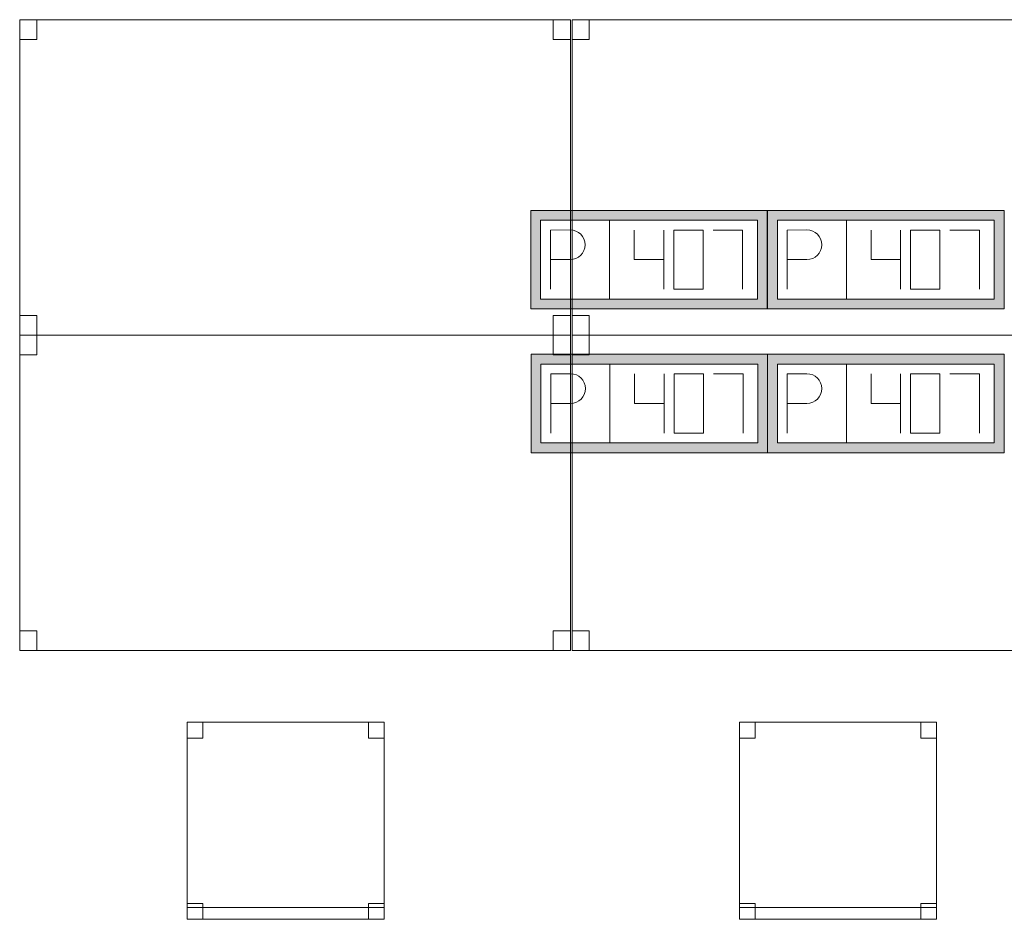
# Model space of a CAD drawing. Header units: metres. Extents: x 397.7 to 427.5, y 12.7 to 28.4.
# Tile 110 of 127: x 411.2 to 413.7, y 14.6 to 16.9. Entities that reach past the tile are written whole.
import ezdxf

# ---------------------------------------------------------------- set-up
doc = ezdxf.new("R2010")
doc.units = ezdxf.units.M
doc.layers.add('02_MOBILIARIO', color=7, linetype='Continuous', lineweight=18)
doc.layers.add('A-DETL-____-MBND', color=7, linetype='Continuous', lineweight=18)

# ---------------------------------------------------------------- blocks, each defined once
blk = doc.blocks.new('Family - Taula 140X80_P4-153763-07_TEL_P4')
at = {"layer": 'A-DETL-____-MBND', "color": 253, "true_color": 0xaaaaaa}
for p, q in [((0, 0.8001), (0.0437, 0.8001)), ((0, 0.7501), (0, 0.8001)), ((0.0437, 0.8001), (0, 0.8001)), ((0, 0.8001), (0, 0.7501)), ((0, 0.8001), (1.3973, 0.8001)), ((0, 0), (0, 0.8001)), ((1.3973, 0.8001), (0, 0.8001)), ((0, 0.8001), (0, 0)), ((0.0437, 0.8001), (0.0437, 0.7501)), ((0.0437, 0.7501), (0.0437, 0.8001)), ((1.3536, 0.8001), (1.3973, 0.8001)), ((1.3536, 0.7501), (1.3536, 0.8001)), ((1.3973, 0.8001), (1.3536, 0.8001)), ((1.3536, 0.8001), (1.3536, 0.7501)), ((1.3973, 0.8001), (1.3973, 0)), ((1.3973, 0), (1.3973, 0.8001)), ((1.3973, 0.8001), (1.3973, 0.7501)), ((1.3973, 0.7501), (1.3973, 0.8001)), ((0.0437, 0.7501), (0, 0.7501)), ((0, 0.7501), (0.0437, 0.7501)), ((1.3973, 0.7501), (1.3536, 0.7501)), ((1.3536, 0.7501), (1.3973, 0.7501)), ((0, 0.05), (0.0437, 0.05)), ((0, 0), (0, 0.05)), ((0.0437, 0.05), (0, 0.05)), ((0, 0.05), (0, 0)), ((0.0437, 0.05), (0.0437, 0)), ((0.0437, 0), (0.0437, 0.05)), ((1.3536, 0.05), (1.3973, 0.05)), ((1.3536, 0), (1.3536, 0.05)), ((1.3973, 0.05), (1.3536, 0.05)), ((1.3536, 0.05), (1.3536, 0)), ((1.3973, 0.05), (1.3973, 0)), ((1.3973, 0), (1.3973, 0.05)), ((0, 0), (1.3973, 0)), ((0.0437, 0), (0, 0)), ((0, 0), (0.0437, 0)), ((1.3973, 0), (1.3536, 0)), ((1.3536, 0), (1.3973, 0)), ((1.3973, 0), (0, 0))]:
    blk.add_line(p, q, dxfattribs=at)
blk = doc.blocks.new('Family - Taula 140X80_P4-153905-07_TEL_P4')
at = {"layer": 'A-DETL-____-MBND', "color": 253, "true_color": 0xaaaaaa}
for p, q in [((0, 0.8001), (1.3973, 0.8001)), ((0, 0), (0, 0.8001)), ((1.3973, 0.8001), (0, 0.8001)), ((0, 0.8001), (0, 0)), ((0, 0.8001), (0.0437, 0.8001)), ((0, 0.7501), (0, 0.8001)), ((0.0437, 0.8001), (0, 0.8001)), ((0, 0.8001), (0, 0.7501)), ((0.0437, 0.8001), (0.0437, 0.7501)), ((0.0437, 0.7501), (0.0437, 0.8001)), ((1.3536, 0.8001), (1.3973, 0.8001)), ((1.3536, 0.7501), (1.3536, 0.8001)), ((1.3973, 0.8001), (1.3536, 0.8001)), ((1.3536, 0.8001), (1.3536, 0.7501)), ((1.3973, 0.8001), (1.3973, 0.7501)), ((1.3973, 0.7501), (1.3973, 0.8001)), ((1.3973, 0.8001), (1.3973, 0)), ((1.3973, 0), (1.3973, 0.8001)), ((0.0437, 0.7501), (0, 0.7501)), ((0, 0.7501), (0.0437, 0.7501)), ((1.3973, 0.7501), (1.3536, 0.7501)), ((1.3536, 0.7501), (1.3973, 0.7501)), ((0, 0.05), (0.0437, 0.05)), ((0, 0), (0, 0.05)), ((0.0437, 0.05), (0, 0.05)), ((0, 0.05), (0, 0)), ((0.0437, 0.05), (0.0437, 0)), ((0.0437, 0), (0.0437, 0.05)), ((1.3536, 0.05), (1.3973, 0.05)), ((1.3536, 0), (1.3536, 0.05)), ((1.3973, 0.05), (1.3536, 0.05)), ((1.3536, 0.05), (1.3536, 0)), ((1.3973, 0.05), (1.3973, 0)), ((1.3973, 0), (1.3973, 0.05)), ((0, 0), (1.3973, 0)), ((0.0437, 0), (0, 0)), ((0, 0), (0.0437, 0)), ((1.3973, 0), (1.3536, 0)), ((1.3536, 0), (1.3973, 0)), ((1.3973, 0), (0, 0))]:
    blk.add_line(p, q, dxfattribs=at)
blk = doc.blocks.new('Family - Cadira d_Oficina_P4-154066-07_TEL_P4')
at = {"layer": 'A-DETL-____-MBND', "color": 253, "true_color": 0xaaaaaa}
for p, q in [((0, 0.46), (0, 0.5)), ((0, 0.5), (0.04, 0.5)), ((0.04, 0.5), (0, 0.5)), ((0, 0.5), (0, 0.46)), ((0, 0.5), (0.5, 0.5)), ((0, 0), (0, 0.5)), ((0.5, 0.5), (0, 0.5)), ((0, 0.5), (0, 0)), ((0.04, 0.5), (0.04, 0.46)), ((0.04, 0.46), (0.04, 0.5)), ((0.46, 0.46), (0.46, 0.5)), ((0.46, 0.5), (0.5, 0.5)), ((0.5, 0.5), (0.46, 0.5)), ((0.46, 0.5), (0.46, 0.46)), ((0.5, 0.5), (0.5, 0.46)), ((0.5, 0.46), (0.5, 0.5)), ((0.5, 0.5), (0.5, 0)), ((0.5, 0), (0.5, 0.5)), ((0.04, 0.46), (0, 0.46)), ((0, 0.46), (0.04, 0.46)), ((0.5, 0.46), (0.46, 0.46)), ((0.46, 0.46), (0.5, 0.46)), ((0, 0), (0, 0.04)), ((0, 0.04), (0.04, 0.04)), ((0.04, 0.04), (0, 0.04)), ((0, 0.04), (0, 0)), ((0, 0), (0, 0.03)), ((0, 0.03), (0.5, 0.03)), ((0.5, 0.03), (0, 0.03)), ((0, 0.03), (0, 0)), ((0.04, 0.04), (0.04, 0)), ((0.04, 0), (0.04, 0.04)), ((0.46, 0), (0.46, 0.04)), ((0.46, 0.04), (0.5, 0.04)), ((0.5, 0.04), (0.46, 0.04)), ((0.46, 0.04), (0.46, 0)), ((0.5, 0.04), (0.5, 0)), ((0.5, 0), (0.5, 0.04)), ((0.5, 0.03), (0.5, 0)), ((0.5, 0), (0.5, 0.03)), ((0.04, 0), (0, 0)), ((0, 0), (0.04, 0)), ((0, 0), (0.5, 0)), ((0.5, 0), (0, 0)), ((0.5, 0), (0.46, 0)), ((0.5, 0), (0, 0)), ((0, 0), (0.5, 0)), ((0.46, 0), (0.5, 0))]:
    blk.add_line(p, q, dxfattribs=at)
blk = doc.blocks.new('Family - Taula 140X80_P4-154313-07_TEL_P4')
at = {"layer": 'A-DETL-____-MBND', "color": 253, "true_color": 0xaaaaaa}
for p, q in [((0, 0.7501), (0, 0.8001)), ((0, 0.8001), (0.0437, 0.8001)), ((0.0437, 0.8001), (0, 0.8001)), ((0, 0.8001), (0, 0.7501)), ((0, 0), (0, 0.8001)), ((0, 0.8001), (1.3973, 0.8001)), ((1.3973, 0.8001), (0, 0.8001)), ((0, 0.8001), (0, 0)), ((0.0437, 0.8001), (0.0437, 0.7501)), ((0.0437, 0.7501), (0.0437, 0.8001)), ((1.3536, 0.7501), (1.3536, 0.8001)), ((1.3536, 0.8001), (1.3973, 0.8001)), ((1.3973, 0.8001), (1.3536, 0.8001)), ((1.3536, 0.8001), (1.3536, 0.7501)), ((1.3973, 0.8001), (1.3973, 0.7501)), ((1.3973, 0.7501), (1.3973, 0.8001)), ((1.3973, 0.8001), (1.3973, 0)), ((1.3973, 0), (1.3973, 0.8001)), ((0.0437, 0.7501), (0, 0.7501)), ((0, 0.7501), (0.0437, 0.7501)), ((1.3973, 0.7501), (1.3536, 0.7501)), ((1.3536, 0.7501), (1.3973, 0.7501)), ((0, 0), (0, 0.05)), ((0, 0.05), (0.0437, 0.05)), ((0.0437, 0.05), (0, 0.05)), ((0, 0.05), (0, 0)), ((0.0437, 0.05), (0.0437, 0)), ((0.0437, 0), (0.0437, 0.05)), ((1.3536, 0), (1.3536, 0.05)), ((1.3536, 0.05), (1.3973, 0.05)), ((1.3973, 0.05), (1.3536, 0.05)), ((1.3536, 0.05), (1.3536, 0)), ((1.3973, 0.05), (1.3973, 0)), ((1.3973, 0), (1.3973, 0.05)), ((0.0437, 0), (0, 0)), ((0, 0), (0.0437, 0)), ((1.3973, 0), (0, 0)), ((0, 0), (1.3973, 0)), ((1.3973, 0), (1.3536, 0)), ((1.3536, 0), (1.3973, 0))]:
    blk.add_line(p, q, dxfattribs=at)
blk = doc.blocks.new('Family - Cadira d_Oficina_P4-154408-07_TEL_P4')
at = {"layer": 'A-DETL-____-MBND', "color": 253, "true_color": 0xaaaaaa}
for p, q in [((0, 0.5), (0.5, 0.5)), ((0, 0), (0, 0.5)), ((0.5, 0.5), (0, 0.5)), ((0, 0.5), (0, 0)), ((0, 0.46), (0, 0.5)), ((0, 0.5), (0.04, 0.5)), ((0.04, 0.5), (0, 0.5)), ((0, 0.5), (0, 0.46)), ((0.04, 0.5), (0.04, 0.46)), ((0.04, 0.46), (0.04, 0.5)), ((0.46, 0.46), (0.46, 0.5)), ((0.46, 0.5), (0.5, 0.5)), ((0.5, 0.5), (0.46, 0.5)), ((0.46, 0.5), (0.46, 0.46)), ((0.5, 0.5), (0.5, 0)), ((0.5, 0), (0.5, 0.5)), ((0.5, 0.5), (0.5, 0.46)), ((0.5, 0.46), (0.5, 0.5)), ((0.04, 0.46), (0, 0.46)), ((0, 0.46), (0.04, 0.46)), ((0.5, 0.46), (0.46, 0.46)), ((0.46, 0.46), (0.5, 0.46)), ((0, 0), (0, 0.04)), ((0, 0.04), (0.04, 0.04)), ((0.04, 0.04), (0, 0.04)), ((0, 0.04), (0, 0)), ((0, 0), (0, 0.03)), ((0, 0.03), (0.5, 0.03)), ((0.5, 0.03), (0, 0.03)), ((0, 0.03), (0, 0)), ((0.04, 0.04), (0.04, 0)), ((0.04, 0), (0.04, 0.04)), ((0.46, 0), (0.46, 0.04)), ((0.46, 0.04), (0.5, 0.04)), ((0.5, 0.04), (0.46, 0.04)), ((0.46, 0.04), (0.46, 0)), ((0.5, 0.04), (0.5, 0)), ((0.5, 0), (0.5, 0.04)), ((0.5, 0.03), (0.5, 0)), ((0.5, 0), (0.5, 0.03)), ((0.04, 0), (0, 0)), ((0, 0), (0.04, 0)), ((0, 0), (0.5, 0)), ((0.5, 0), (0, 0)), ((0.5, 0), (0.46, 0)), ((0.5, 0), (0, 0)), ((0, 0), (0.5, 0)), ((0.46, 0), (0.5, 0))]:
    blk.add_line(p, q, dxfattribs=at)
blk = doc.blocks.new('Family - Taula 140X80_P4-154496-07_TEL_P4')
at = {"layer": 'A-DETL-____-MBND', "color": 253, "true_color": 0xaaaaaa}
for p, q in [((0, 0.7501), (0, 0.8001)), ((0, 0.8001), (0.0437, 0.8001)), ((0.0437, 0.8001), (0, 0.8001)), ((0, 0.8001), (0, 0.7501)), ((0, 0), (0, 0.8001)), ((0, 0.8001), (1.3973, 0.8001)), ((1.3973, 0.8001), (0, 0.8001)), ((0, 0.8001), (0, 0)), ((0.0437, 0.8001), (0.0437, 0.7501)), ((0.0437, 0.7501), (0.0437, 0.8001)), ((1.3536, 0.7501), (1.3536, 0.8001)), ((1.3536, 0.8001), (1.3973, 0.8001)), ((1.3973, 0.8001), (1.3536, 0.8001)), ((1.3536, 0.8001), (1.3536, 0.7501)), ((1.3973, 0.8001), (1.3973, 0)), ((1.3973, 0), (1.3973, 0.8001)), ((1.3973, 0.8001), (1.3973, 0.7501)), ((1.3973, 0.7501), (1.3973, 0.8001)), ((0.0437, 0.7501), (0, 0.7501)), ((0, 0.7501), (0.0437, 0.7501)), ((1.3973, 0.7501), (1.3536, 0.7501)), ((1.3536, 0.7501), (1.3973, 0.7501)), ((0, 0), (0, 0.05)), ((0, 0.05), (0.0437, 0.05)), ((0.0437, 0.05), (0, 0.05)), ((0, 0.05), (0, 0)), ((0.0437, 0.05), (0.0437, 0)), ((0.0437, 0), (0.0437, 0.05)), ((1.3536, 0), (1.3536, 0.05)), ((1.3536, 0.05), (1.3973, 0.05)), ((1.3973, 0.05), (1.3536, 0.05)), ((1.3536, 0.05), (1.3536, 0)), ((1.3973, 0.05), (1.3973, 0)), ((1.3973, 0), (1.3973, 0.05)), ((0.0437, 0), (0, 0)), ((0, 0), (0.0437, 0)), ((1.3973, 0), (0, 0)), ((0, 0), (1.3973, 0)), ((1.3973, 0), (1.3536, 0)), ((1.3536, 0), (1.3973, 0))]:
    blk.add_line(p, q, dxfattribs=at)
blk = doc.blocks.new('LONDR55-XX_ZZ-ARQ-CAA-M3D-Londres55_ifc-1-07_TEL_P4')
at = {"layer": '02_MOBILIARIO', "color": 253, "lineweight": 18, "true_color": 0xaaaaaa}
for name, p in [('Family - Taula 140X80_P4-153905-07_TEL_P4', (411.1658, 16.1195)), ('Family - Taula 140X80_P4-153763-07_TEL_P4', (412.567, 16.1195)), ('Family - Taula 140X80_P4-154313-07_TEL_P4', (411.1658, 15.3195)), ('Family - Taula 140X80_P4-154496-07_TEL_P4', (412.567, 15.3195)), ('Family - Cadira d_Oficina_P4-154408-07_TEL_P4', (411.5905, 14.6372)), ('Family - Cadira d_Oficina_P4-154066-07_TEL_P4', (412.9917, 14.6372))]:
    blk.add_blockref(name, p, dxfattribs=at)
blk = doc.blocks.new('ZYR_05_02_05 PT 4COL Terra - 07 PT Terra _4SC-2SAI-2VD_-903863-07_TEL_P4')
at = {"layer": 'A-DETL-____-MBND', "true_color": 0x3c0aff}
h = blk.add_hatch(color=180, dxfattribs=at)
h.paths.add_polyline_path([(-0.5706, -0.125), (0.0294, -0.125), (0.0294, 0.125), (-0.5706, 0.125), (-0.5706, 0.0132)])
h.paths.add_polyline_path([(-0.5456, -0.1), (-0.5456, 0.1), (0.0044, 0.1), (0.0044, -0.1)])
at = {"layer": 'A-DETL-____-MBND', "color": 180, "true_color": 0x3c0aff}
for p, q in [((0.0294, 0.125), (-0.5706, 0.125)), ((-0.5706, 0.125), (-0.5706, -0.125)), ((-0.5706, 0.125), (0.0294, 0.125)), ((-0.5706, 0.125), (-0.5706, -0.125)), ((0.0294, -0.125), (0.0294, 0.125)), ((0.0294, 0.125), (0.0294, -0.125)), ((-0.5456, -0.1), (-0.5456, 0.1)), ((-0.5456, 0.1), (0.0044, 0.1)), ((-0.5456, 0.1), (0.0044, 0.1)), ((-0.5456, -0.1), (-0.5456, 0.1)), ((-0.3706, 0.1), (-0.3706, -0.1)), ((0.0044, 0.1), (0.0044, -0.1)), ((0.0044, 0.1), (0.0044, -0.1)), ((-0.5206, 0.075), (-0.4706, 0.0754)), ((-0.5206, 0.075), (-0.5206, -0.075)), ((-0.3081, 0.075), (-0.3081, 0)), ((-0.2331, 0.075), (-0.2331, -0.075)), ((-0.1331, 0.075), (-0.2081, 0.075)), ((-0.2081, 0.075), (-0.2081, -0.075)), ((-0.1331, -0.075), (-0.1331, 0.075)), ((-0.1081, 0.075), (-0.0331, 0.075)), ((-0.0331, 0.075), (-0.0331, -0.075)), ((-0.5206, 0), (-0.4706, 0)), ((-0.3081, 0), (-0.2331, 0)), ((-0.2081, -0.075), (-0.1331, -0.075)), ((0.0044, -0.1), (-0.5456, -0.1)), ((0.0044, -0.1), (-0.5456, -0.1)), ((-0.5706, -0.125), (0.0294, -0.125)), ((0.0294, -0.125), (-0.5706, -0.125))]:
    blk.add_line(p, q, dxfattribs=at)
blk.add_arc((-0.4706, 0.0377), 0.0377, 270, 90, dxfattribs=at)
blk = doc.blocks.new('ZYR_05_02_05 PT 4COL Terra - 07 PT Terra _4SC-2SAI-2VD_-903864-07_TEL_P4')
at = {"layer": 'A-DETL-____-MBND', "true_color": 0x3c0aff}
h = blk.add_hatch(color=180, dxfattribs=at)
h.paths.add_polyline_path([(-0.19, -0.125), (0.41, -0.125), (0.41, 0.125), (-0.19, 0.125), (-0.19, 0.0132)])
h.paths.add_polyline_path([(-0.165, -0.1), (-0.165, 0.1), (0.385, 0.1), (0.385, -0.1)])
at = {"layer": 'A-DETL-____-MBND', "color": 180, "true_color": 0x3c0aff}
for p, q in [((0.41, 0.125), (-0.19, 0.125)), ((-0.19, 0.125), (-0.19, -0.125)), ((-0.19, 0.125), (0.41, 0.125)), ((-0.19, 0.125), (-0.19, -0.125)), ((0.41, -0.125), (0.41, 0.125)), ((0.41, 0.125), (0.41, -0.125)), ((-0.165, -0.1), (-0.165, 0.1)), ((-0.165, 0.1), (0.385, 0.1)), ((-0.165, 0.1), (0.385, 0.1)), ((-0.165, -0.1), (-0.165, 0.1)), ((0.01, 0.1), (0.01, -0.1)), ((0.385, 0.1), (0.385, -0.1)), ((0.385, 0.1), (0.385, -0.1)), ((-0.14, 0.075), (-0.09, 0.0754)), ((-0.14, 0.075), (-0.14, -0.075)), ((0.0725, 0.075), (0.0725, 0)), ((0.1475, 0.075), (0.1475, -0.075)), ((0.2475, 0.075), (0.1725, 0.075)), ((0.1725, 0.075), (0.1725, -0.075)), ((0.2475, -0.075), (0.2475, 0.075)), ((0.2725, 0.075), (0.3475, 0.075)), ((0.3475, 0.075), (0.3475, -0.075)), ((-0.14, 0), (-0.09, 0)), ((0.0725, 0), (0.1475, 0)), ((0.1725, -0.075), (0.2475, -0.075)), ((0.385, -0.1), (-0.165, -0.1)), ((0.385, -0.1), (-0.165, -0.1)), ((-0.19, -0.125), (0.41, -0.125)), ((0.41, -0.125), (-0.19, -0.125))]:
    blk.add_line(p, q, dxfattribs=at)
blk.add_arc((-0.09, 0.0377), 0.0377, 270, 90, dxfattribs=at)
blk = doc.blocks.new('ZYR_05_02_05 PT 4COL Terra - 07 PT Terra _4SC-2SAI-2VD_-903866-07_TEL_P4')
at = {"layer": 'A-DETL-____-MBND', "true_color": 0x3c0aff}
h = blk.add_hatch(color=180, dxfattribs=at)
h.paths.add_polyline_path([(-0.5697, -0.125), (0.0303, -0.125), (0.0303, 0.125), (-0.5697, 0.125)])
h.paths.add_polyline_path([(-0.5447, -0.1), (-0.5447, 0.1), (0.0054, 0.1), (0.0054, -0.1)])
at = {"layer": 'A-DETL-____-MBND', "color": 180, "true_color": 0x3c0aff}
for p, q in [((0.0303, 0.125), (-0.5697, 0.125)), ((-0.5697, 0.125), (-0.5697, -0.125)), ((-0.5697, 0.125), (0.0303, 0.125)), ((-0.5697, 0.125), (-0.5697, -0.125)), ((0.0303, -0.125), (0.0303, 0.125)), ((0.0303, 0.125), (0.0303, -0.125)), ((-0.5447, -0.1), (-0.5447, 0.1)), ((-0.5447, 0.1), (0.0054, 0.1)), ((-0.5447, 0.1), (0.0054, 0.1)), ((-0.5447, -0.1), (-0.5447, 0.1)), ((-0.3697, 0.1), (-0.3697, -0.1)), ((0.0054, 0.1), (0.0054, -0.1)), ((0.0054, 0.1), (0.0054, -0.1)), ((-0.5197, 0.075), (-0.4697, 0.0754)), ((-0.5197, 0.075), (-0.5197, -0.075)), ((-0.3072, 0.075), (-0.3072, 0)), ((-0.2322, 0.075), (-0.2322, -0.075)), ((-0.1322, 0.075), (-0.2072, 0.075)), ((-0.2072, 0.075), (-0.2072, -0.075)), ((-0.1322, -0.075), (-0.1322, 0.075)), ((-0.1072, 0.075), (-0.0322, 0.075)), ((-0.0322, 0.075), (-0.0322, -0.075)), ((-0.5197, 0), (-0.4697, 0)), ((-0.3072, 0), (-0.2322, 0)), ((-0.2072, -0.075), (-0.1322, -0.075)), ((0.0054, -0.1), (-0.5447, -0.1)), ((0.0054, -0.1), (-0.5447, -0.1)), ((-0.5697, -0.125), (0.0303, -0.125)), ((0.0303, -0.125), (-0.5697, -0.125))]:
    blk.add_line(p, q, dxfattribs=at)
blk.add_arc((-0.4697, 0.0377), 0.0377, 270, 90, dxfattribs=at)

msp = doc.modelspace()

# ---------------------------------------------------------------- block references
at = {"lineweight": 5}
msp.add_blockref('LONDR55-XX_ZZ-ARQ-CAA-M3D-Londres55_ifc-1-07_TEL_P4', (0, 0), dxfattribs=at)
at = {"layer": 'A-DETL-____-MBND', "color": 180, "true_color": 0x3c0aff}
for name, p in [('ZYR_05_02_05 PT 4COL Terra - 07 PT Terra _4SC-2SAI-2VD_-903863-07_TEL_P4', (413.033, 16.3109)), ('ZYR_05_02_05 PT 4COL Terra - 07 PT Terra _4SC-2SAI-2VD_-903864-07_TEL_P4', (413.253, 16.3109)), ('ZYR_05_02_05 PT 4COL Terra - 07 PT Terra _4SC-2SAI-2VD_-903866-07_TEL_P4', (413.033, 15.9459)), ('ZYR_05_02_05 PT 4COL Terra - 07 PT Terra _4SC-2SAI-2VD_-903864-07_TEL_P4', (413.253, 15.9459))]:
    msp.add_blockref(name, p, dxfattribs=at)

doc.saveas('drawing.dxf')
